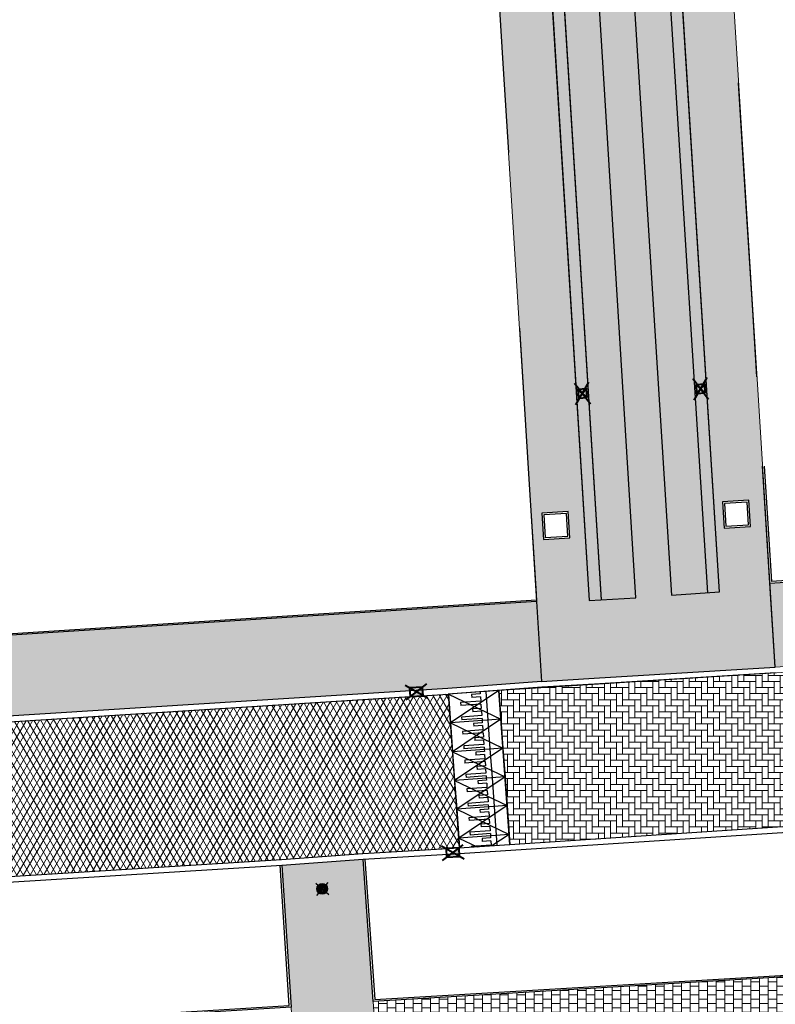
# Model space of a CAD drawing. Header units: metres. Extents: x -1 to 162893, y -2 to 502950.
# Tile 28 of 107: x 162556 to 162582, y 502639 to 502673. Entities that reach past the tile are written whole.
import ezdxf

# ---------------------------------------------------------------- set-up
doc = ezdxf.new("R2010")
doc.units = ezdxf.units.M
for name, color, linetype, lineweight in [('V-BH-RI-GWA_KOLK-S', 30, 'Continuous', 40), ('V-BH-VH-GOOT_BSS_KEIFORMAAT_4STREK-G', 5, 'Continuous', 30), ('V-BH-VH-KANTOPSLUITING_OPSLUITBAND_100X200-G', 150, 'Continuous', 30), ('V-BH-VH-KANTOPSLUITING_OPSLUITBAND_60X200-G', 150, 'Continuous', 30), ('V-BH-VH-KANTOPSLUITING_TROTTOIRBAND_180 200-G', 6, 'Continuous', 30), ('V-BH-VH-KANTOPSLUITING_VOORKANTBAND-G', 2, 'Continuous', 30), ('V-BH-VH-MATERIAALGRENS-G', 7, 'Continuous', 30), ('V-WE-IE-MEUBILAIR_WEGMEUBILAIR_PAAL-S', 7, 'Continuous', 30), ('V-WE-VH-DREMPEL_PREFAB_ELEMENT-S', 30, 'Continuous', 30), ('V-WE-VH-GESLOTENVERHARDING_ASFALT-A-200', 12, 'Continuous', 18), ('V-WE-VH-OPENVERHARDING_TEGEL-A', 92, 'Continuous', 18), ('V01-WE-VH-OPENVERHARDING_TEGEL-A', 92, 'Continuous', 18)]:
    doc.layers.add(name, color=color, linetype=linetype, lineweight=lineweight)
for name, color, linetype, lineweight, true_color in [('V-WE-VH-VERHARDING_ASFALT-A', 252, 'Continuous', 13, 0x696969), ('V-WE-VH-VERHARDING_BSS_KF_ROOD_ELLEBOOGVERBAND-A', 13, 'Continuous', 13, 0xbd7e7e), ('V-WE-VH-VERHARDING_SBAKSTEEN-A - ROODBRUIN_KEPER', 242, 'Continuous', 13, 0xbd002e), ('V-WE-VH-VERHARDING_TEGEL_300x300x45_GRIJS-A', 253, 'Continuous', 13, 0x828282)]:
    doc.layers.add(name, color=color, linetype=linetype, lineweight=lineweight, true_color=true_color)
doc.layers.add('X01-XX-AL-HULPLIJN 01-G', color=1, linetype='Continuous', lineweight=18, true_color=0xff0000, plot=False)
pattern_1 = [(0, (0, 0), (0.3, 0.15), [0.3, -0.3]), (90, (0, 0), (-0.3, 2e-17), [])]

# ---------------------------------------------------------------- blocks, each defined once
blk = doc.blocks.new('V-SIE-WEG_PAAL_BETON13')
at = {"layer": 'V-WE-IE-MEUBILAIR_WEGMEUBILAIR_PAAL-S', "ltscale": 1.5}
for p, q in [((-0.225, 0.199), (0.225, -0.199)), ((0.199, 0.225), (-0.199, -0.225))]:
    blk.add_line(p, q, dxfattribs=at)
for radius in [0.188, 0.15, 0.112, 0.078, 0.075, 0.027]:
    blk.add_circle((0, 0), radius, dxfattribs=at)
blk = doc.blocks.new('V-SRI-KOLK_TROTTOIR-SO53')
at = {"layer": 'V-BH-RI-GWA_KOLK-S', "linetype": 'Continuous'}
blk.add_hatch(color=256, dxfattribs=at).paths.add_polyline_path([(-0.216, -0.163), (0.233, -0.137), (0.216, 0.163)])
at = {"layer": 'V-BH-RI-GWA_KOLK-S', "ltscale": 0.02}
for p, q in [((0.389, -0.228), (-0.389, 0.228)), ((-0.36, -0.272), (0.36, 0.272))]:
    blk.add_line(p, q, dxfattribs=at)
at = {"layer": 'V-BH-RI-GWA_KOLK-S', "ltscale": 0.2}
blk.add_line((0.216, 0.163), (-0.216, -0.163), dxfattribs=at)
at = {"layer": 'V-BH-RI-GWA_KOLK-S', "ltscale": 0.2, "flags": 128}
blk.add_lwpolyline([(0.216, 0.163), (-0.233, 0.137), (-0.216, -0.163), (0.233, -0.137), (0.216, 0.163)], dxfattribs=at)
blk = doc.blocks.new('V-SRI-KOLK_STRAAT_300X300-SO80')
at = {"layer": 'V-BH-RI-GWA_KOLK-S', "ltscale": 0.02}
for p, q in [((-0.423, 0.349), (0.124, -0.368)), ((-0.375, -0.4), (0.076, 0.381))]:
    blk.add_line(p, q, dxfattribs=at)
at = {"layer": 'V-BH-RI-GWA_KOLK-S', "ltscale": 0.2}
for p, q in [((0.009, -0.15), (-0.309, 0.131)), ((-0.009, 0.15), (-0.29, -0.169))]:
    blk.add_line(p, q, dxfattribs=at)
at = {"layer": 'V-BH-RI-GWA_KOLK-S', "ltscale": 0.2, "flags": 128}
blk.add_lwpolyline([(0.009, -0.15), (-0.009, 0.15), (-0.309, 0.131), (-0.29, -0.169), (0.009, -0.15)], dxfattribs=at)
blk = doc.blocks.new('V-SRI-KOLK_STRAAT_300X300-SO81')
at = {"layer": 'V-BH-RI-GWA_KOLK-S', "ltscale": 0.02}
for p, q in [((-0.423, 0.349), (0.124, -0.368)), ((-0.375, -0.4), (0.076, 0.381))]:
    blk.add_line(p, q, dxfattribs=at)
at = {"layer": 'V-BH-RI-GWA_KOLK-S', "ltscale": 0.2}
for p, q in [((0.009, -0.15), (-0.309, 0.131)), ((-0.009, 0.15), (-0.29, -0.169))]:
    blk.add_line(p, q, dxfattribs=at)
at = {"layer": 'V-BH-RI-GWA_KOLK-S', "ltscale": 0.2, "flags": 128}
blk.add_lwpolyline([(0.009, -0.15), (-0.009, 0.15), (-0.309, 0.131), (-0.29, -0.169), (0.009, -0.15)], dxfattribs=at)
blk = doc.blocks.new('V-SRI-KOLK_TROTTOIR-SO66')
at = {"layer": 'V-BH-RI-GWA_KOLK-S', "linetype": 'Continuous'}
blk.add_hatch(color=256, dxfattribs=at).paths.add_polyline_path([(-0.215, -0.164), (0.234, -0.135), (0.215, 0.164)])
at = {"layer": 'V-BH-RI-GWA_KOLK-S', "ltscale": 0.02}
for p, q in [((0.39, -0.225), (-0.39, 0.225)), ((-0.358, -0.274), (0.358, 0.274))]:
    blk.add_line(p, q, dxfattribs=at)
at = {"layer": 'V-BH-RI-GWA_KOLK-S', "ltscale": 0.2}
blk.add_line((0.215, 0.164), (-0.215, -0.164), dxfattribs=at)
at = {"layer": 'V-BH-RI-GWA_KOLK-S', "ltscale": 0.2, "flags": 128}
blk.add_lwpolyline([(0.215, 0.164), (-0.234, 0.135), (-0.215, -0.164), (0.234, -0.135), (0.215, 0.164)], dxfattribs=at)
blk = doc.blocks.new('V-SVH-DREMPEL_PREFAB_1750X100025')
at = {"layer": 'V-WE-VH-DREMPEL_PREFAB_ELEMENT-S'}
for p, q in [((1.745, 0.126), (0, 0)), ((0, 0), (0.072, -0.997)), ((1.103, 0.005), (0.803, -0.017)), ((1.097, 0.079), (1.103, 0.005)), ((1.297, 0.094), (1.369, -0.903)), ((1.745, 0.126), (1.818, -0.871)), ((1.121, -0.245), (0.422, -0.295)), ((0.422, -0.295), (0.43, -0.395)), ((0.803, -0.017), (0.811, -0.117)), ((1.11, -0.095), (0.811, -0.117)), ((1.11, -0.095), (1.121, -0.245)), ((1.128, -0.344), (0.43, -0.395)), ((1.139, -0.494), (0.839, -0.516)), ((0.839, -0.516), (0.847, -0.615)), ((1.146, -0.594), (0.847, -0.615)), ((1.128, -0.344), (1.139, -0.494)), ((1.146, -0.594), (1.157, -0.743)), ((1.818, -0.871), (0.072, -0.997)), ((1.157, -0.743), (0.459, -0.794)), ((0.459, -0.794), (0.466, -0.894)), ((1.164, -0.843), (0.466, -0.894)), ((1.164, -0.843), (1.169, -0.918))]:
    blk.add_line(p, q, dxfattribs=at)
at = {"layer": 'V-WE-VH-DREMPEL_PREFAB_ELEMENT-S', "flags": 128}
for points in [[(0, 0), (1.818, -0.871)], [(1.745, 0.126), (0.072, -0.997)]]:
    blk.add_lwpolyline(points, dxfattribs=at)
blk = doc.blocks.new('V-SVH-DREMPEL_PREFAB_1750X100036')
at = {"layer": 'V-WE-VH-DREMPEL_PREFAB_ELEMENT-S'}
for p, q in [((1.745, 0.126), (0, 0)), ((0, 0), (0.072, -0.997)), ((1.103, 0.005), (0.803, -0.017)), ((1.097, 0.079), (1.103, 0.005)), ((1.297, 0.094), (1.369, -0.903)), ((1.745, 0.126), (1.818, -0.871)), ((1.121, -0.245), (0.422, -0.295)), ((0.422, -0.295), (0.43, -0.395)), ((0.803, -0.017), (0.811, -0.117)), ((1.11, -0.095), (0.811, -0.117)), ((1.11, -0.095), (1.121, -0.245)), ((1.128, -0.344), (0.43, -0.395)), ((1.139, -0.494), (0.839, -0.516)), ((0.839, -0.516), (0.847, -0.615)), ((1.146, -0.594), (0.847, -0.615)), ((1.128, -0.344), (1.139, -0.494)), ((1.146, -0.594), (1.157, -0.743)), ((1.818, -0.871), (0.072, -0.997)), ((1.157, -0.743), (0.459, -0.794)), ((0.459, -0.794), (0.466, -0.894)), ((1.164, -0.843), (0.466, -0.894)), ((1.164, -0.843), (1.169, -0.918))]:
    blk.add_line(p, q, dxfattribs=at)
at = {"layer": 'V-WE-VH-DREMPEL_PREFAB_ELEMENT-S', "flags": 128}
for points in [[(0, 0), (1.818, -0.871)], [(1.745, 0.126), (0.072, -0.997)]]:
    blk.add_lwpolyline(points, dxfattribs=at)
blk = doc.blocks.new('V-SVH-DREMPEL_PREFAB_1750X100037')
at = {"layer": 'V-WE-VH-DREMPEL_PREFAB_ELEMENT-S'}
for p, q in [((1.745, 0.126), (0, 0)), ((0, 0), (0.072, -0.997)), ((1.103, 0.005), (0.803, -0.017)), ((1.097, 0.079), (1.103, 0.005)), ((1.297, 0.094), (1.369, -0.903)), ((1.745, 0.126), (1.818, -0.871)), ((1.121, -0.245), (0.422, -0.295)), ((0.422, -0.295), (0.43, -0.395)), ((0.803, -0.017), (0.811, -0.117)), ((1.11, -0.095), (0.811, -0.117)), ((1.11, -0.095), (1.121, -0.245)), ((1.128, -0.344), (0.43, -0.395)), ((1.139, -0.494), (0.839, -0.516)), ((0.839, -0.516), (0.847, -0.615)), ((1.146, -0.594), (0.847, -0.615)), ((1.128, -0.344), (1.139, -0.494)), ((1.146, -0.594), (1.157, -0.743)), ((1.818, -0.871), (0.072, -0.997)), ((1.157, -0.743), (0.459, -0.794)), ((0.459, -0.794), (0.466, -0.894)), ((1.164, -0.843), (0.466, -0.894)), ((1.164, -0.843), (1.169, -0.918))]:
    blk.add_line(p, q, dxfattribs=at)
at = {"layer": 'V-WE-VH-DREMPEL_PREFAB_ELEMENT-S', "flags": 128}
for points in [[(0, 0), (1.818, -0.871)], [(1.745, 0.126), (0.072, -0.997)]]:
    blk.add_lwpolyline(points, dxfattribs=at)
blk = doc.blocks.new('V-SVH-DREMPEL_PREFAB_1750X100038')
at = {"layer": 'V-WE-VH-DREMPEL_PREFAB_ELEMENT-S'}
for p, q in [((1.745, 0.126), (0, 0)), ((0, 0), (0.072, -0.997)), ((1.103, 0.005), (0.803, -0.017)), ((1.097, 0.079), (1.103, 0.005)), ((1.297, 0.094), (1.369, -0.903)), ((1.745, 0.126), (1.818, -0.871)), ((1.121, -0.245), (0.422, -0.295)), ((0.422, -0.295), (0.43, -0.395)), ((0.803, -0.017), (0.811, -0.117)), ((1.11, -0.095), (0.811, -0.117)), ((1.11, -0.095), (1.121, -0.245)), ((1.128, -0.344), (0.43, -0.395)), ((1.139, -0.494), (0.839, -0.516)), ((0.839, -0.516), (0.847, -0.615)), ((1.146, -0.594), (0.847, -0.615)), ((1.128, -0.344), (1.139, -0.494)), ((1.146, -0.594), (1.157, -0.743)), ((1.818, -0.871), (0.072, -0.997)), ((1.157, -0.743), (0.459, -0.794)), ((0.459, -0.794), (0.466, -0.894)), ((1.164, -0.843), (0.466, -0.894)), ((1.164, -0.843), (1.169, -0.918))]:
    blk.add_line(p, q, dxfattribs=at)
at = {"layer": 'V-WE-VH-DREMPEL_PREFAB_ELEMENT-S', "flags": 128}
for points in [[(0, 0), (1.818, -0.871)], [(1.745, 0.126), (0.072, -0.997)]]:
    blk.add_lwpolyline(points, dxfattribs=at)
blk = doc.blocks.new('V-SVH-DREMPEL_PREFAB_1750X100039')
at = {"layer": 'V-WE-VH-DREMPEL_PREFAB_ELEMENT-S'}
for p, q in [((1.745, 0.126), (0, 0)), ((0, 0), (0.072, -0.997)), ((1.103, 0.005), (0.803, -0.017)), ((1.097, 0.079), (1.103, 0.005)), ((1.297, 0.094), (1.369, -0.903)), ((1.745, 0.126), (1.818, -0.871)), ((1.121, -0.245), (0.422, -0.295)), ((0.422, -0.295), (0.43, -0.395)), ((0.803, -0.017), (0.811, -0.117)), ((1.11, -0.095), (0.811, -0.117)), ((1.11, -0.095), (1.121, -0.245)), ((1.128, -0.344), (0.43, -0.395)), ((1.139, -0.494), (0.839, -0.516)), ((0.839, -0.516), (0.847, -0.615)), ((1.146, -0.594), (0.847, -0.615)), ((1.128, -0.344), (1.139, -0.494)), ((1.146, -0.594), (1.157, -0.743)), ((1.818, -0.871), (0.072, -0.997)), ((1.157, -0.743), (0.459, -0.794)), ((0.459, -0.794), (0.466, -0.894)), ((1.164, -0.843), (0.466, -0.894)), ((1.164, -0.843), (1.169, -0.918))]:
    blk.add_line(p, q, dxfattribs=at)
at = {"layer": 'V-WE-VH-DREMPEL_PREFAB_ELEMENT-S', "flags": 128}
for points in [[(0, 0), (1.818, -0.871)], [(1.745, 0.126), (0.072, -0.997)]]:
    blk.add_lwpolyline(points, dxfattribs=at)

msp = doc.modelspace()

# ---------------------------------------------------------------- hatches: boundary and pattern name
at = {"layer": 'V-BH-VH-GOOT_BSS_KEIFORMAAT_4STREK-G'}
h = msp.add_hatch(dxfattribs=at)
h.set_pattern_fill('AVH-BSS_KEIFORMAAT_HALFST', color=256, angle=90, pattern_type=2)
h.set_pattern_definition([(90, (0, 0), (-0.105, 0.105), [0.105, -0.105]), (180, (0, 0), (-1e-17, -0.105), [])])
h.paths.add_polyline_path([(162576.744, 502702.984), (162577.163, 502703.006), (162580.317, 502653.013), (162579.898, 502652.985)])
h.paths.add_polyline_path([(162575.804, 502652.715), (162576.223, 502652.741), (162573.107, 502702.796), (162572.687, 502702.774)])
at = {"layer": 'V-WE-VH-GESLOTENVERHARDING_ASFALT-A-200'}
h = msp.add_hatch(dxfattribs=at)
h.set_pattern_fill('AVH-ASFALT-SO', color=256, scale=0.2, pattern_type=2)
h.set_pattern_definition([(60, (0, 0), (-0.17320508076, 0.1), []), (120, (0, 0), (-0.17320508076, -0.1), [])])
edge = h.paths.add_edge_path()
edge.add_arc((162537.418, 502653.574), 6.216, 228.2927, 269.106)
edge.add_line((162537.321, 502647.359), (162545.179, 502647.853))
edge.add_line((162545.179, 502647.853), (162548.183, 502648.043))
edge.add_arc((162548.171, 502648.543), 0.5, 271.355, 273.6129)
edge.add_line((162548.203, 502648.044), (162552.134, 502648.291))
edge.add_line((162552.134, 502648.291), (162552.134, 502648.29))
edge.add_line((162552.134, 502648.29), (162552.583, 502648.32))
edge.add_line((162552.583, 502648.32), (162569.599, 502649.39))
edge.add_line((162569.599, 502649.39), (162569.599, 502649.389))
edge.add_line((162569.599, 502649.389), (162570.048, 502649.418))
edge.add_line((162570.048, 502649.418), (162570.917, 502649.473))
edge.add_line((162570.917, 502649.473), (162570.924, 502649.473))
edge.add_line((162570.924, 502649.473), (162571.309, 502644.158))
edge.add_line((162571.309, 502644.158), (162571.293, 502644.146))
edge.add_line((162571.293, 502644.146), (162567.955, 502643.95))
edge.add_line((162567.955, 502643.95), (162565.14, 502643.748))
edge.add_line((162565.14, 502643.748), (162537.22, 502641.998))
edge.add_line((162537.22, 502641.998), (162533.498, 502641.75))
edge.add_line((162533.498, 502641.75), (162526.662, 502641.326))
edge.add_line((162526.662, 502641.326), (162528.941, 502643.945))
edge.add_line((162528.941, 502643.945), (162528.945, 502643.936))
edge.add_line((162528.945, 502643.936), (162528.955, 502643.918))
edge.add_line((162528.955, 502643.918), (162528.967, 502643.9))
edge.add_line((162528.967, 502643.9), (162528.98, 502643.884))
edge.add_line((162528.98, 502643.884), (162528.996, 502643.869))
edge.add_line((162528.996, 502643.869), (162529.012, 502643.856))
edge.add_line((162529.012, 502643.856), (162529.03, 502643.845))
edge.add_line((162529.03, 502643.845), (162529.048, 502643.836))
edge.add_line((162529.048, 502643.836), (162529.067, 502643.828))
edge.add_line((162529.067, 502643.828), (162529.085, 502643.822))
edge.add_line((162529.085, 502643.822), (162529.104, 502643.819))
edge.add_line((162529.104, 502643.819), (162529.123, 502643.816))
edge.add_line((162529.123, 502643.816), (162529.523, 502643.816))
edge.add_line((162529.523, 502643.816), (162529.541, 502643.819))
edge.add_line((162529.541, 502643.819), (162529.56, 502643.822))
edge.add_line((162529.56, 502643.822), (162529.579, 502643.828))
edge.add_line((162529.579, 502643.828), (162529.598, 502643.835))
edge.add_line((162529.598, 502643.835), (162529.616, 502643.845))
edge.add_line((162529.616, 502643.845), (162529.633, 502643.856))
edge.add_line((162529.633, 502643.856), (162529.65, 502643.869))
edge.add_line((162529.65, 502643.869), (162529.665, 502643.884))
edge.add_line((162529.665, 502643.884), (162529.679, 502643.9))
edge.add_line((162529.679, 502643.9), (162529.691, 502643.917))
edge.add_line((162529.691, 502643.917), (162529.701, 502643.936))
edge.add_line((162529.701, 502643.936), (162529.709, 502643.955))
edge.add_line((162529.709, 502643.955), (162529.715, 502643.974))
edge.add_line((162529.715, 502643.974), (162529.719, 502643.993))
edge.add_line((162529.719, 502643.993), (162529.722, 502644.012))
edge.add_line((162529.722, 502644.012), (162529.723, 502644.031))
edge.add_line((162529.723, 502644.031), (162529.722, 502644.049))
edge.add_line((162529.722, 502644.049), (162529.719, 502644.068))
edge.add_line((162529.719, 502644.068), (162529.715, 502644.087))
edge.add_line((162529.715, 502644.087), (162529.709, 502644.107))
edge.add_line((162529.709, 502644.107), (162529.701, 502644.125))
edge.add_line((162529.701, 502644.125), (162529.691, 502644.144))
edge.add_line((162529.691, 502644.144), (162529.679, 502644.161))
edge.add_line((162529.679, 502644.161), (162529.665, 502644.177))
edge.add_line((162529.665, 502644.177), (162529.65, 502644.192))
edge.add_line((162529.65, 502644.192), (162529.633, 502644.205))
edge.add_line((162529.633, 502644.205), (162529.616, 502644.216))
edge.add_line((162529.616, 502644.216), (162529.598, 502644.226))
edge.add_line((162529.598, 502644.226), (162529.579, 502644.233))
edge.add_line((162529.579, 502644.233), (162529.56, 502644.239))
edge.add_line((162529.56, 502644.239), (162529.541, 502644.243))
edge.add_line((162529.541, 502644.243), (162529.523, 502644.245))
edge.add_line((162529.523, 502644.245), (162529.202, 502644.245))
edge.add_line((162529.202, 502644.245), (162533.282, 502648.934))
at = {"layer": 'V-WE-VH-OPENVERHARDING_TEGEL-A'}
h = msp.add_hatch(dxfattribs=at)
h.set_pattern_fill('AVH-TEGEL_300X300_HALFST', color=256, pattern_type=2)
h.set_pattern_definition(pattern_1)
h.paths.add_polyline_path([(162570.858, 502702.679), (162574.15, 502649.91), (162582.244, 502650.413), (162578.952, 502703.109), (162577.163, 502703.006), (162580.317, 502653.013), (162578.659, 502652.902), (162575.495, 502702.92), (162574.326, 502702.849), (162577.418, 502652.815), (162575.804, 502652.715), (162572.687, 502702.774)])
h.paths.add_polyline_path([(162580.425, 502656.137), (162580.482, 502655.229), (162581.389, 502655.286), (162581.332, 502656.194)], flags=16)
h.paths.add_polyline_path([(162574.165, 502655.743), (162574.222, 502654.836), (162575.13, 502654.893), (162575.073, 502655.8)], flags=16)
h.paths.add_polyline_path([(162571.566, 502701.186), (162571.623, 502700.278), (162572.531, 502700.335), (162572.473, 502701.243)], flags=16)
at = {"layer": 'V-WE-VH-VERHARDING_BSS_KF_ROOD_ELLEBOOGVERBAND-A'}
h = msp.add_hatch(dxfattribs=at)
h.set_pattern_fill('AVH-BSS_KEIFORMAAT_ELLEBOOG', color=256, scale=2, pattern_type=2)
h.set_pattern_definition([(0, (0, 0), (0.21, 0.21), [0.63, -0.21]), (270, (0, 0.42), (0.21, 0.21), [0.63, -0.21])])
h.paths.add_polyline_path([(162572.669, 502649.601), (162573.057, 502644.25), (162584.589, 502645.022), (162584.292, 502650.34)])
at = {"layer": 'V-WE-VH-VERHARDING_SBAKSTEEN-A - ROODBRUIN_KEPER'}
h = msp.add_hatch(dxfattribs=at)
h.set_pattern_fill('AVH-SBS_DIKFORMAAT_KEPER-SO', color=256, scale=0.2, pattern_type=2)
h.set_pattern_definition([(45, (0, 0), (0, 0.195161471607), [0.552, -0.276]), (135, (0.09758, 0.09758), (1e-17, 0.195161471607), [0.552, -0.276]), (0, (0.19516, 0.09758), (0.29274222, 0.09758074), [0, -0.58548442])])
h.paths.add_polyline_path([(162575.495, 502702.92), (162576.744, 502702.984), (162579.898, 502652.985), (162578.659, 502652.902)])
h.paths.add_polyline_path([(162573.106, 502702.8), (162576.223, 502652.741), (162577.418, 502652.815), (162574.326, 502702.849)])
at = {"layer": 'V01-WE-VH-OPENVERHARDING_TEGEL-A'}
h = msp.add_hatch(dxfattribs=at)
h.set_pattern_fill('AVH-TEGEL_300X300_HALFST', color=256, pattern_type=2)
h.set_pattern_definition(pattern_1)
edge = h.paths.add_edge_path()
edge.add_arc((162627.381, 502775.541), 0.5, 92.7897, 183.9482)
edge.add_line((162626.882, 502775.506), (162626.882, 502775.506))
edge.add_line((162626.882, 502775.506), (162626.882, 502775.506))
edge.add_arc((162627.423, 502775.506), 0.541, 179.9331, 180.0669)
edge.add_line((162626.882, 502775.505), (162626.2, 502787.031))
edge.add_line((162626.2, 502787.031), (162626.195, 502787.103))
edge.add_arc((162626.694, 502787.136), 0.5, 183.727, 273.2892)
edge.add_line((162626.723, 502786.637), (162626.661, 502786.632))
edge.add_line((162626.661, 502786.632), (162626.704, 502786.635))
edge.add_line((162626.704, 502786.635), (162627.164, 502786.67))
edge.add_line((162627.164, 502786.67), (162627.803, 502776.062))
edge.add_line((162627.803, 502776.062), (162627.356, 502776.04))
edge = h.paths.add_edge_path()
edge.add_arc((162627.48, 502774.467), 0.5, 189.5311, 274.4349)
edge.add_line((162627.518, 502773.968), (162627.929, 502774))
edge.add_line((162627.929, 502774), (162628.572, 502763.431))
edge.add_line((162628.572, 502763.431), (162628.134, 502763.406))
edge.add_arc((162628.162, 502762.907), 0.5, 93.2452, 182.8979)
edge.add_line((162627.662, 502762.882), (162627.662, 502762.891))
edge.add_line((162627.662, 502762.891), (162626.986, 502774.373))
edge.add_arc((162627.439, 502774.433), 0.457, 187.606, 188.6542)
edge.add_line((162626.987, 502774.365), (162626.988, 502774.359))
edge.add_line((162626.988, 502774.359), (162626.99, 502774.346))
edge.add_line((162626.99, 502774.346), (162626.996, 502774.32))
edge.add_line((162626.996, 502774.32), (162626.999, 502774.306))
edge.add_line((162626.999, 502774.306), (162627.003, 502774.294))
edge.add_line((162627.003, 502774.294), (162627.012, 502774.268))
edge.add_line((162627.012, 502774.268), (162627.019, 502774.252))
edge.add_line((162627.019, 502774.252), (162626.997, 502774.317))
edge.add_arc((162627.439, 502774.433), 0.457, 192.4768, 194.8244, ccw=False)
edge.add_line((162626.993, 502774.335), (162626.986, 502774.384))
edge = h.paths.add_edge_path()
edge.add_arc((162629.707, 502737.833), 0.5, 93.5215, 181.2029)
edge.add_line((162629.207, 502737.822), (162629.206, 502737.882))
edge.add_line((162629.206, 502737.882), (162627.715, 502761.844))
edge.add_line((162627.715, 502761.844), (162627.714, 502761.861))
edge.add_arc((162628.214, 502761.886), 0.5, 182.8979, 273.2671)
edge.add_line((162628.242, 502761.387), (162628.696, 502761.413))
edge.add_line((162628.696, 502761.413), (162630.106, 502738.358))
edge.add_line((162630.106, 502738.358), (162629.676, 502738.332))
h.paths.add_polyline_path([(-0.819, -1.554), (47.99, -1.554), (47.99, 3.362), (-0.819, 3.362)], flags=9)
h = msp.add_hatch(dxfattribs=at)
h.set_pattern_fill('AVH-TEGEL_300X300_HALFST', color=256, pattern_type=2)
h.set_pattern_definition(pattern_1)
edge = h.paths.add_edge_path()
edge.add_arc((162615.633, 502658.466), 6.093, -87.0482, 3.0446, ccw=False)
edge.add_line((162615.947, 502652.381), (162615.927, 502652.681))
edge.add_line((162615.927, 502652.681), (162615.478, 502652.651))
edge.add_line((162615.478, 502652.651), (162615.485, 502652.552))
edge.add_line((162615.485, 502652.552), (162604.494, 502651.834))
edge.add_line((162604.494, 502651.834), (162604.488, 502651.934))
edge.add_line((162604.488, 502651.934), (162604.039, 502651.904))
edge.add_line((162604.039, 502651.904), (162604.045, 502651.805))
edge.add_line((162604.045, 502651.805), (162588.047, 502650.76))
edge.add_line((162588.047, 502650.76), (162588.04, 502650.86))
edge.add_line((162588.04, 502650.86), (162587.591, 502650.83))
edge.add_line((162587.591, 502650.83), (162587.597, 502650.73))
edge.add_line((162587.597, 502650.73), (162586.056, 502650.63))
edge.add_line((162586.056, 502650.63), (162584.304, 502650.541))
edge.add_line((162584.304, 502650.541), (162584.302, 502650.541))
edge.add_line((162584.302, 502650.541), (162582.244, 502650.413))
edge.add_line((162582.244, 502650.413), (162582.063, 502653.317))
edge.add_line((162582.063, 502653.317), (162613.807, 502655.383))
edge.add_line((162613.807, 502655.383), (162613.598, 502658.712))
edge.add_line((162613.598, 502658.712), (162616.722, 502658.942))
edge.add_line((162616.722, 502658.942), (162621.464, 502659.264))
edge.add_line((162621.464, 502659.264), (162621.464, 502659.265))
edge.add_line((162621.464, 502659.265), (162621.346, 502660.918))
edge.add_line((162621.346, 502660.918), (162621.546, 502660.932))
edge.add_line((162621.546, 502660.932), (162621.664, 502659.278))
edge.add_line((162621.664, 502659.278), (162621.718, 502658.79))
h = msp.add_hatch(dxfattribs=at)
h.set_pattern_fill('AVH-TEGEL_300X300_HALFST', color=256, pattern_type=2)
h.set_pattern_definition(pattern_1)
h.paths.add_polyline_path([(162537.446, 502650.256), (162548.03, 502651.015), (162573.977, 502652.686), (162574.147, 502649.909), (162570.904, 502649.673), (162548.19, 502648.244), (162547.878, 502648.48), (162545.389, 502648.3), (162545.139, 502648.049), (162537.62, 502647.578)])
h = msp.add_hatch(dxfattribs=at)
h.set_pattern_fill('AVH-TEGEL_300X300_HALFST', color=256, pattern_type=2)
h.set_pattern_definition(pattern_1)
h.paths.add_polyline_path([(162565.153, 502643.548), (162567.967, 502643.75), (162568.321, 502638.827), (162568.459, 502636.783), (162571.295, 502589.996), (162568.457, 502589.823), (162565.575, 502636.609), (162565.475, 502638.626)])
h = msp.add_hatch(dxfattribs=at)
h.set_pattern_fill('AVH-TEGEL_300X300_HALFST', color=256, pattern_type=2)
h.set_pattern_definition(pattern_1)
h.paths.add_polyline_path([(162583.228, 502637.684), (162582.217, 502637.622), (162582.221, 502637.562), (162573.518, 502637.032), (162573.514, 502637.092), (162572.413, 502637.024), (162568.459, 502636.783), (162568.321, 502638.827), (162591.286, 502640.193), (162591.409, 502638.183)])

# ---------------------------------------------------------------- linework, layer by layer
at = {"layer": 'V-BH-VH-GOOT_BSS_KEIFORMAAT_4STREK-G'}
for p, q in [((162580.317, 502653.013), (162577.163, 502703.006)), ((162572.687, 502702.774), (162575.804, 502652.715))]:
    msp.add_line(p, q, dxfattribs=at)
at = {"layer": 'V-BH-VH-KANTOPSLUITING_OPSLUITBAND_100X200-G', "flags": 128}
msp.add_lwpolyline([(162578.958, 502703.107), (162610.631, 502705.171), (162613.743, 502655.439), (162582.119, 502653.381)], dxfattribs=at)
at = {"layer": 'V-BH-VH-KANTOPSLUITING_OPSLUITBAND_60X200-G', "flags": 128}
for points in [[(162570.862, 502702.619), (162544.97, 502701.033), (162547.02, 502668.162), (162548.086, 502651.079), (162573.973, 502652.746)], [(162581.869, 502657.373), (162581.914, 502656.655), (162582.119, 502653.381)], [(162581.276, 502656.13), (162580.489, 502656.081), (162580.538, 502655.293), (162581.325, 502655.342), (162581.276, 502656.13)], [(162575.017, 502655.736), (162574.229, 502655.687), (162574.278, 502654.9), (162575.066, 502654.949), (162575.017, 502655.736)], [(162568.029, 502643.755), (162568.377, 502638.89), (162591.223, 502640.249), (162590.954, 502645.244)], [(162537.293, 502641.802), (162537.603, 502636.981), (162565.411, 502638.682), (162565.093, 502643.545)]]:
    msp.add_lwpolyline(points, dxfattribs=at)
at = {"layer": 'V-BH-VH-KANTOPSLUITING_TROTTOIRBAND_180 200-G'}
for p, q in [((162574.147, 502649.909), (162570.902, 502649.672)), ((162570.904, 502649.673), (162548.19, 502648.244)), ((162571.306, 502643.947), (162584.654, 502644.825)), ((162567.967, 502643.75), (162571.304, 502643.947)), ((162565.153, 502643.548), (162567.969, 502643.751)), ((162537.233, 502641.798), (162565.153, 502643.548))]:
    msp.add_line(p, q, dxfattribs=at)
at = {"layer": 'V-BH-VH-KANTOPSLUITING_TROTTOIRBAND_180 200-G', "flags": 128}
msp.add_lwpolyline([(162574.15, 502649.91), (162575.972, 502650.023), (162582.244, 502650.413)], dxfattribs=at)
at = {"layer": 'V-BH-VH-KANTOPSLUITING_VOORKANTBAND-G'}
for p, q in [((162574.162, 502649.71), (162570.917, 502649.473)), ((162571.293, 502644.146), (162584.641, 502645.025)), ((162567.955, 502643.95), (162571.293, 502644.146))]:
    msp.add_line(p, q, dxfattribs=at)
at = {"layer": 'V-BH-VH-KANTOPSLUITING_VOORKANTBAND-G', "flags": 128}
for points in [[(162582.063, 502653.317), (162613.807, 502655.383), (162610.687, 502705.235), (162578.954, 502703.167)], [(162573.977, 502652.686), (162548.03, 502651.015), (162546.96, 502668.158), (162544.906, 502701.089), (162570.858, 502702.679)], [(162582.063, 502653.317), (162581.854, 502656.651), (162581.809, 502657.369)], [(162580.425, 502656.137), (162580.482, 502655.229), (162581.389, 502655.286), (162581.332, 502656.194), (162580.425, 502656.137)], [(162574.165, 502655.743), (162574.222, 502654.836), (162575.13, 502654.893), (162575.073, 502655.8), (162574.165, 502655.743)], [(162582.256, 502650.213), (162575.984, 502649.823), (162574.162, 502649.71)], [(162570.917, 502649.473), (162570.917, 502649.473)], [(162591.014, 502645.247), (162591.286, 502640.193), (162568.321, 502638.827), (162567.969, 502643.751)], [(162565.14, 502643.748), (162567.955, 502643.95)], [(162537.22, 502641.998), (162565.14, 502643.748)], [(162565.153, 502643.548), (162565.475, 502638.626), (162537.547, 502636.917), (162537.233, 502641.798)]]:
    msp.add_lwpolyline(points, dxfattribs=at)
msp.add_lwpolyline([(162547.678, 502648.465, 0.387199), (162548.203, 502648.044), (162570.917, 502649.473)], format="xyb", dxfattribs=at)
at = {"layer": 'V-BH-VH-MATERIAALGRENS-G'}
for p, q in [((162576.744, 502702.984), (162579.898, 502652.985)), ((162576.223, 502652.741), (162573.106, 502702.8)), ((162577.418, 502652.815), (162574.325, 502702.859)), ((162582.244, 502650.413), (162582.063, 502653.317)), ((162573.977, 502652.686), (162574.15, 502649.91)), ((162571.309, 502644.147), (162570.924, 502649.475)), ((162573.057, 502644.25), (162572.669, 502649.601))]:
    msp.add_line(p, q, dxfattribs=at)
at = {"layer": 'V-BH-VH-MATERIAALGRENS-G', "flags": 128}
for points in [[(162575.495, 502702.92), (162578.659, 502652.902), (162580.317, 502653.013), (162577.163, 502703.006)], [(162572.687, 502702.774), (162575.804, 502652.715), (162577.418, 502652.815)], [(162572.378, 502678.317), (162572.591, 502674.905), (162572.826, 502671.139), (162573.007, 502668.236)], [(162581.615, 502660.473), (162581.459, 502662.965), (162581.234, 502666.566), (162580.978, 502670.653)], [(162573.387, 502662.148), (162573.736, 502656.554), (162573.961, 502652.946), (162573.977, 502652.686)]]:
    msp.add_lwpolyline(points, dxfattribs=at)
at = {"layer": 'V-WE-VH-DREMPEL_PREFAB_ELEMENT-S'}
for p, q in [((162573.03, 502644.614), (162571.285, 502644.488)), ((162573.03, 502644.614), (162572.434, 502644.213)), ((162573.03, 502644.614), (162573.057, 502644.25)), ((162571.285, 502644.488), (162571.309, 502644.147)), ((162571.285, 502644.488), (162571.92, 502644.183)), ((162572.387, 502644.492), (162572.088, 502644.471)), ((162572.088, 502644.471), (162572.095, 502644.371)), ((162572.395, 502644.393), (162572.095, 502644.371)), ((162572.382, 502644.567), (162572.387, 502644.492)), ((162572.395, 502644.393), (162572.405, 502644.243)), ((162572.581, 502644.582), (162572.607, 502644.224)), ((162572.405, 502644.243), (162571.707, 502644.192)), ((162571.707, 502644.192), (162571.709, 502644.171))]:
    msp.add_line(p, q, dxfattribs=at)
at = {"layer": 'V-WE-VH-VERHARDING_ASFALT-A', "flags": 128}
msp.add_lwpolyline([(162533.282, 502648.934, 0.179988), (162537.321, 502647.359), (162545.179, 502647.853), (162548.183, 502648.043), (162548.183, 502648.043), (162548.183, 502648.043, 0.009852), (162548.203, 502648.044), (162552.134, 502648.291), (162552.134, 502648.29), (162552.583, 502648.32), (162569.599, 502649.39), (162569.599, 502649.389), (162570.048, 502649.418), (162570.917, 502649.473), (162570.924, 502649.473), (162571.309, 502644.158), (162571.293, 502644.146), (162567.955, 502643.95), (162565.14, 502643.748), (162537.22, 502641.998), (162533.498, 502641.75), (162526.662, 502641.326)], format="xyb", dxfattribs=at)
at = {"layer": 'V-WE-VH-VERHARDING_TEGEL_300x300x45_GRIJS-A'}
msp.add_line((162568.459, 502636.783), (162568.321, 502638.827), dxfattribs=at)
at = {"layer": 'V-WE-VH-VERHARDING_TEGEL_300x300x45_GRIJS-A', "flags": 128}
for points in [[(162604.045, 502651.805), (162588.047, 502650.76), (162588.04, 502650.86), (162587.591, 502650.83), (162587.597, 502650.73), (162586.056, 502650.63), (162584.304, 502650.541), (162584.302, 502650.541), (162582.244, 502650.413), (162582.063, 502653.317), (162613.807, 502655.383)], [(162583.228, 502637.684), (162582.217, 502637.622), (162582.221, 502637.562), (162573.518, 502637.032), (162573.514, 502637.092), (162572.413, 502637.024), (162568.459, 502636.783), (162568.321, 502638.827), (162591.286, 502640.193), (162591.409, 502638.183), (162583.228, 502637.684)]]:
    msp.add_lwpolyline(points, dxfattribs=at)
at = {"layer": 'X01-XX-AL-HULPLIJN 01-G', "flags": 128}
for points in [[(162570.858, 502702.679), (162574.15, 502649.91), (162582.244, 502650.413), (162578.952, 502703.109), (162577.163, 502703.006), (162580.317, 502653.013), (162578.659, 502652.902), (162575.495, 502702.92), (162574.326, 502702.849), (162577.418, 502652.815), (162575.804, 502652.715), (162572.687, 502702.774)], [(162575.495, 502702.92), (162576.744, 502702.984), (162579.898, 502652.985), (162578.659, 502652.902)], [(162576.744, 502702.984), (162577.163, 502703.006), (162580.317, 502653.013), (162579.898, 502652.985)], [(162575.804, 502652.715), (162576.223, 502652.741), (162573.107, 502702.796), (162572.687, 502702.774)], [(162573.106, 502702.8), (162576.223, 502652.741), (162577.418, 502652.815), (162574.326, 502702.849)], [(162537.446, 502650.256), (162548.03, 502651.015), (162573.977, 502652.686), (162574.147, 502649.909), (162570.904, 502649.673), (162548.19, 502648.244), (162547.878, 502648.48), (162545.389, 502648.3), (162545.139, 502648.049), (162537.62, 502647.578)], [(162572.669, 502649.601), (162573.057, 502644.25), (162584.589, 502645.022), (162584.292, 502650.34)], [(162565.153, 502643.548), (162567.967, 502643.75), (162568.321, 502638.827), (162568.459, 502636.783), (162571.295, 502589.996), (162568.457, 502589.823), (162565.575, 502636.609), (162565.475, 502638.626)]]:
    msp.add_lwpolyline(points, close=True, dxfattribs=at)

# ---------------------------------------------------------------- block references
at = {"color": 7, "linetype": 'Continuous', "lineweight": 0}
for name, p in [('V-SRI-KOLK_STRAAT_300X300-SO81', (162579.812, 502660.061)), ('V-SRI-KOLK_STRAAT_300X300-SO80', (162575.718, 502659.897)), ('V-SRI-KOLK_TROTTOIR-SO66', (162569.814, 502649.553)), ('V-SVH-DREMPEL_PREFAB_1750X100025', (162570.924, 502649.475)), ('V-SVH-DREMPEL_PREFAB_1750X100036', (162570.996, 502648.477)), ('V-SVH-DREMPEL_PREFAB_1750X100037', (162571.068, 502647.48)), ('V-SVH-DREMPEL_PREFAB_1750X100038', (162571.14, 502646.482)), ('V-SVH-DREMPEL_PREFAB_1750X100039', (162571.213, 502645.485)), ('V-SRI-KOLK_TROTTOIR-SO53', (162571.077, 502643.983))]:
    msp.add_blockref(name, p, dxfattribs=at)
at = {"layer": 'V-WE-IE-MEUBILAIR_WEGMEUBILAIR_PAAL-S', "color": 7, "linetype": 'Continuous', "lineweight": 0}
msp.add_blockref('V-SIE-WEG_PAAL_BETON13', (162566.551, 502642.726), dxfattribs=at)

doc.saveas('drawing.dxf')
